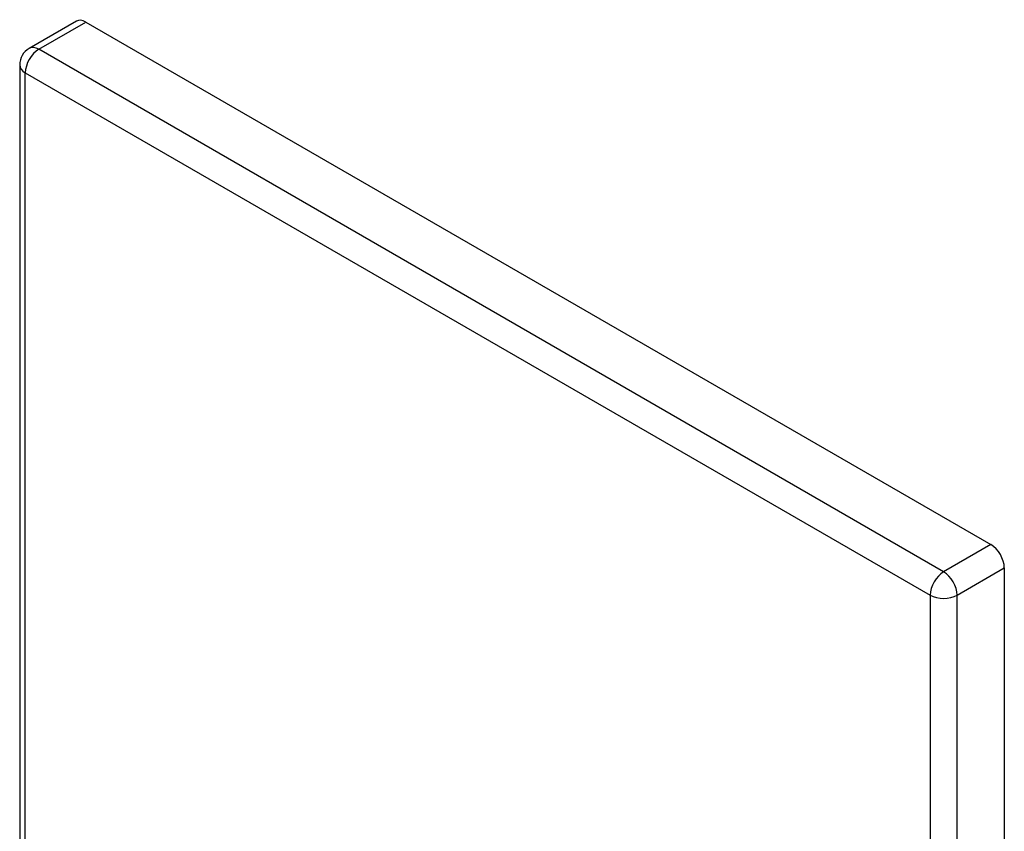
# Model space of a CAD drawing. Header units: inches. Extents: x 2.3 to 50.7, y 3.7 to 26.2.
# Tile 29 of 29: x 43 to 50.5, y 20 to 26.2. Entities that reach past the tile are written whole.
import ezdxf

# ---------------------------------------------------------------- set-up
doc = ezdxf.new("R2010")
doc.units = ezdxf.units.IN
doc.header["$MEASUREMENT"] = 0
doc.layers.add('Visible Edges(ANSI)', color=7, linetype='Continuous', lineweight=25)
doc.layers.add('Visible Tangent Edges(ANSI)', color=7, linetype='Continuous', lineweight=25)

msp = doc.modelspace()

# ---------------------------------------------------------------- linework, layer by layer
at = {"layer": 'Visible Edges(ANSI)'}
for p, q in [((43.439, 26.2158), (43.0783, 26.0076)), ((43.512, 26.2085), (50.4331, 22.2126)), ((43.0053, 25.8811), (43.0053, 17.9546)), ((50.5364, 22.0338), (50.5364, 18.4909))]:
    msp.add_line(p, q, dxfattribs=at)
msp.add_arc((43.1513, 25.8811), 0.146, 120, 180, dxfattribs=at)
for centre, major_axis, start_param, end_param in [((43.512, 26.0893), (-0.073, 0.1264), 5.497787, 6.283185), ((50.4331, 22.0934), (0.073, -0.1264), 0.785398, 2.356194)]:
    msp.add_ellipse(centre, major_axis=major_axis, ratio=0.57735, start_param=start_param, end_param=end_param, dxfattribs=at)
at = {"layer": 'Visible Tangent Edges(ANSI)'}
for p, q in [((43.1513, 26.0003), (43.512, 26.2085)), ((50.0725, 22.0044), (43.1513, 26.0003)), ((43.0481, 25.8215), (49.9693, 21.8256)), ((43.0481, 17.895), (43.0481, 25.8215)), ((50.4331, 22.2126), (50.0725, 22.0044)), ((50.1757, 21.8256), (50.5364, 22.0338)), ((49.9693, 21.8256), (49.9693, 18.3726)), ((50.1757, 18.3726), (50.1757, 21.8256))]:
    msp.add_line(p, q, dxfattribs=at)
for centre, major_axis, start_param, end_param in [((43.1513, 25.8811), (-0.073, -0.1264), 3.926991, 5.497787), ((43.1513, 25.8811), (-0.073, 0.1264), 5.497787, 6.283185), ((43.1513, 25.8811), (-0.146, 0), 0, 0.785398), ((50.0725, 21.8852), (0.073, 0.1264), 0.785398, 2.356194), ((50.0725, 21.8852), (-0.073, 0.1264), 3.926991, 5.497787), ((50.0725, 21.8852), (-0.146, 0), 0.785398, 2.356194)]:
    msp.add_ellipse(centre, major_axis=major_axis, ratio=0.57735, start_param=start_param, end_param=end_param, dxfattribs=at)

doc.saveas('drawing.dxf')
